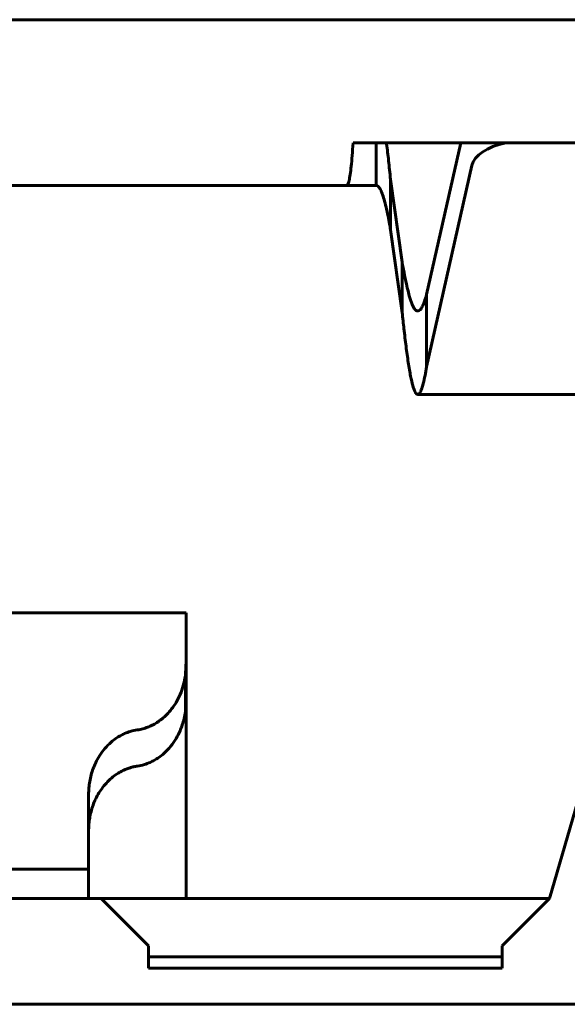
# Model space of a CAD drawing. Header units: millimetres. Extents: x -112 to 98, y -171 to 88.
# Tile 84 of 129: x 19.1 to 21.07, y 5.85 to 9.38. Entities that reach past the tile are written whole.
import ezdxf

# ---------------------------------------------------------------- set-up
doc = ezdxf.new("R2010")
doc.units = ezdxf.units.MM
doc.linetypes.add('K5LT32768', pattern=[0])

msp = doc.modelspace()

# ---------------------------------------------------------------- linework, layer by layer
at = {"color": 150, "linetype": 'K5LT32768', "lineweight": 60, "true_color": 0x0080ff}
for p, q in [((12.0466, 9.3846), (24.3466, 9.3846)), ((12.0466, 9.3846), (24.3466, 9.3846)), ((22.0966, 8.9424), (20.2966, 8.9424)), ((22.0966, 8.9424), (20.2966, 8.9424)), ((20.3795, 8.7896), (20.3795, 8.9424)), ((20.3795, 8.7896), (20.3795, 8.9424)), ((20.6832, 8.9424), (20.5604, 8.3978)), ((20.6832, 8.9424), (20.5604, 8.3978)), ((20.5604, 8.138), (20.7234, 8.8613)), ((20.5604, 8.138), (20.7234, 8.8613)), ((20.4312, 8.8108), (20.4312, 8.6303)), ((20.473, 8.514), (20.4312, 8.8108)), ((20.4312, 8.8108), (20.4312, 8.6303)), ((20.473, 8.514), (20.4312, 8.8108)), ((20.2741, 8.7896), (18.2066, 8.7896)), ((20.2741, 8.7896), (18.2066, 8.7896)), ((20.2741, 8.7896), (20.3795, 8.7896)), ((20.2741, 8.7896), (20.3795, 8.7896)), ((20.4312, 8.6303), (20.473, 8.3335)), ((20.4312, 8.6303), (20.473, 8.3335)), ((20.473, 8.3335), (20.473, 8.514)), ((20.473, 8.3335), (20.473, 8.514)), ((20.5604, 8.3978), (20.5604, 8.138)), ((20.5604, 8.3978), (20.5604, 8.138)), ((21.8644, 8.0388), (20.5289, 8.0388)), ((21.8644, 8.0388), (20.5289, 8.0388)), ((19.6966, 7.2546), (18.6966, 7.2546)), ((19.6966, 7.2546), (18.6966, 7.2546)), ((19.6966, 7.1602), (19.6966, 7.2546)), ((19.6966, 7.1602), (19.6966, 7.2546)), ((19.6966, 7.0785), (19.6966, 7.1602)), ((19.6966, 7.0785), (19.6966, 7.1602)), ((19.6966, 7.0785), (19.6966, 6.9335)), ((19.6966, 7.0785), (19.6966, 6.9335)), ((19.6966, 6.9311), (19.6966, 7.0546)), ((19.6966, 6.9311), (19.6966, 7.0546)), ((19.6941, 6.9004), (19.6941, 7.0302)), ((19.6941, 6.9004), (19.6941, 7.0302)), ((19.6966, 6.9311), (19.6966, 6.2283)), ((19.6966, 6.9311), (19.6966, 6.2283)), ((21.1967, 6.9004), (21.0016, 6.2296)), ((21.1967, 6.9004), (21.0016, 6.2296)), ((19.3466, 6.6024), (19.3466, 6.3872)), ((19.3466, 6.6024), (19.3466, 6.3872)), ((19.3466, 6.3346), (19.3466, 6.3872)), ((19.3466, 6.3346), (19.3466, 6.3872)), ((19.1966, 6.3346), (18.9966, 6.3346)), ((19.1966, 6.3346), (18.9966, 6.3346)), ((19.3466, 6.3346), (19.1966, 6.3346)), ((19.3466, 6.3346), (19.1966, 6.3346)), ((19.3466, 6.3346), (19.3466, 6.2296)), ((19.3466, 6.3346), (19.3466, 6.2296)), ((19.3916, 6.2296), (19.0016, 6.2296)), ((19.3916, 6.2296), (19.0016, 6.2296)), ((21.0016, 6.2296), (19.3916, 6.2296)), ((19.3916, 6.2296), (19.5616, 6.0596)), ((21.0016, 6.2296), (19.3916, 6.2296)), ((19.3916, 6.2296), (19.5616, 6.0596)), ((20.8316, 6.0596), (21.0016, 6.2296)), ((20.8316, 6.0596), (21.0016, 6.2296)), ((19.5616, 5.9796), (19.5616, 6.0596)), ((19.5616, 5.9796), (19.5616, 6.0596)), ((20.8316, 6.0596), (20.8316, 5.9796)), ((20.8316, 6.0596), (20.8316, 5.9796)), ((20.8316, 6.0201), (19.5616, 6.0201)), ((20.8316, 6.0201), (19.5616, 6.0201)), ((19.5616, 5.9796), (20.8316, 5.9796)), ((19.5616, 5.9796), (20.8316, 5.9796)), ((13.1466, 5.8496), (23.2466, 5.8496)), ((13.1466, 5.8496), (23.2466, 5.8496))]:
    msp.add_line(p, q, dxfattribs=at)
msp.add_ellipse((20.9222, 8.8501), major_axis=(-0.2, 0), ratio=0.5, start_param=5.108466, end_param=6.170982, dxfattribs=at)
msp.add_ellipse((20.9222, 8.8501), major_axis=(-0.2, 0), ratio=0.5, start_param=5.108466, end_param=6.170982, dxfattribs=at)
for points, knots in [([(20.2966, 8.9424), (20.2956, 8.926), (20.2934, 8.8956), (20.2899, 8.8575), (20.2861, 8.8274), (20.2822, 8.8056), (20.2782, 8.7925), (20.2755, 8.7896), (20.2741, 8.7896)], [0, 0, 0, 0, 0.167891, 0.335375, 0.50245, 0.668708, 0.834558, 1, 1, 1, 1]), ([(20.2966, 8.9424), (20.2956, 8.926), (20.2934, 8.8956), (20.2899, 8.8575), (20.2861, 8.8274), (20.2822, 8.8056), (20.2782, 8.7925), (20.2755, 8.7896), (20.2741, 8.7896)], [0, 0, 0, 0, 0.167891, 0.335375, 0.50245, 0.668708, 0.834558, 1, 1, 1, 1]), ([(20.4312, 8.8108), (20.4288, 8.8344), (20.4241, 8.8792), (20.4192, 8.9207), (20.4166, 8.9407), (20.4164, 8.9424)], [0, 0, 0, 0, 0.476697, 0.955509, 1, 1, 1, 1]), ([(20.4312, 8.8108), (20.4288, 8.8344), (20.4241, 8.8792), (20.4192, 8.9207), (20.4166, 8.9407), (20.4164, 8.9424)], [0, 0, 0, 0, 0.476697, 0.955509, 1, 1, 1, 1]), ([(20.3795, 8.7896), (20.3819, 8.7896), (20.3866, 8.7874), (20.3937, 8.7778), (20.4008, 8.7619), (20.4079, 8.74), (20.415, 8.7125), (20.4215, 8.6823), (20.4269, 8.6543), (20.4299, 8.6374), (20.4312, 8.6303)], [0, 0, 0, 0, 0.136787, 0.274001, 0.411642, 0.549256, 0.686763, 0.824002, 0.928388, 1, 1, 1, 1]), ([(20.3795, 8.7896), (20.3819, 8.7896), (20.3866, 8.7874), (20.3937, 8.7778), (20.4008, 8.7619), (20.4079, 8.74), (20.415, 8.7125), (20.4215, 8.6823), (20.4269, 8.6543), (20.4299, 8.6374), (20.4312, 8.6303)], [0, 0, 0, 0, 0.136787, 0.274001, 0.411642, 0.549256, 0.686763, 0.824002, 0.928388, 1, 1, 1, 1]), ([(20.5289, 8.3388), (20.5263, 8.3388), (20.5205, 8.3415), (20.5114, 8.3552), (20.502, 8.3802), (20.4936, 8.4109), (20.4862, 8.4435), (20.4796, 8.4769), (20.4752, 8.5014), (20.473, 8.514)], [0, 0, 0, 0, 0.134916, 0.313501, 0.487598, 0.643394, 0.764684, 0.883554, 1, 1, 1, 1]), ([(20.5289, 8.3388), (20.5263, 8.3388), (20.5205, 8.3415), (20.5114, 8.3552), (20.502, 8.3802), (20.4936, 8.4109), (20.4862, 8.4435), (20.4796, 8.4769), (20.4752, 8.5014), (20.473, 8.514)], [0, 0, 0, 0, 0.134916, 0.313501, 0.487598, 0.643394, 0.764684, 0.883554, 1, 1, 1, 1]), ([(20.5604, 8.3978), (20.5579, 8.3885), (20.5528, 8.3719), (20.5451, 8.3536), (20.5374, 8.3421), (20.532, 8.339), (20.5292, 8.3388), (20.529, 8.3388), (20.5289, 8.3388)], [0, 0, 0, 0, 0.242218, 0.484943, 0.728157, 0.971241, 1, 1, 1, 1, 1]), ([(20.5604, 8.3978), (20.5579, 8.3885), (20.5528, 8.3719), (20.5451, 8.3536), (20.5374, 8.3421), (20.532, 8.339), (20.5292, 8.3388), (20.529, 8.3388), (20.5289, 8.3388)], [0, 0, 0, 0, 0.242218, 0.484943, 0.728157, 0.971241, 1, 1, 1, 1, 1]), ([(20.473, 8.3335), (20.4751, 8.3133), (20.4796, 8.2705), (20.4869, 8.2093), (20.4949, 8.1512), (20.5029, 8.104), (20.5109, 8.0695), (20.5186, 8.0476), (20.5245, 8.0398), (20.528, 8.0388), (20.5289, 8.0388)], [0, 0, 0, 0, 0.110596, 0.244492, 0.38816, 0.540654, 0.678637, 0.815564, 0.952638, 1, 1, 1, 1]), ([(20.473, 8.3335), (20.4751, 8.3133), (20.4796, 8.2705), (20.4869, 8.2093), (20.4949, 8.1512), (20.5029, 8.104), (20.5109, 8.0695), (20.5186, 8.0476), (20.5245, 8.0398), (20.528, 8.0388), (20.5289, 8.0388)], [0, 0, 0, 0, 0.110596, 0.244492, 0.38816, 0.540654, 0.678637, 0.815564, 0.952638, 1, 1, 1, 1]), ([(20.5289, 8.0388), (20.5305, 8.0388), (20.5348, 8.041), (20.5414, 8.0529), (20.5485, 8.0762), (20.5548, 8.105), (20.5587, 8.127), (20.5604, 8.138)], [0, 0, 0, 0, 0.158895, 0.40225, 0.630921, 0.830243, 1, 1, 1, 1]), ([(20.5289, 8.0388), (20.5305, 8.0388), (20.5348, 8.041), (20.5414, 8.0529), (20.5485, 8.0762), (20.5548, 8.105), (20.5587, 8.127), (20.5604, 8.138)], [0, 0, 0, 0, 0.158895, 0.40225, 0.630921, 0.830243, 1, 1, 1, 1]), ([(19.6966, 7.0785), (19.6966, 7.0746), (19.6965, 7.0669), (19.696, 7.055), (19.6953, 7.0428), (19.6945, 7.0345), (19.6941, 7.0302)], [0, 0, 0, 0, 0.249608, 0.5, 0.749892, 1, 1, 1, 1]), ([(19.6966, 7.0785), (19.6966, 7.0746), (19.6965, 7.0669), (19.696, 7.055), (19.6953, 7.0428), (19.6945, 7.0345), (19.6941, 7.0302)], [0, 0, 0, 0, 0.249608, 0.5, 0.749892, 1, 1, 1, 1]), ([(19.6941, 7.0302), (19.6923, 7.0177), (19.6874, 6.994), (19.6761, 6.9618), (19.6618, 6.9337), (19.6455, 6.9098), (19.6282, 6.8899), (19.6101, 6.8737), (19.5922, 6.8609), (19.575, 6.8513), (19.5583, 6.844), (19.5407, 6.8382), (19.5283, 6.8357), (19.5216, 6.8347)], [0, 0, 0, 0, 0.112051, 0.22145, 0.328228, 0.428228, 0.524074, 0.612409, 0.697328, 0.772472, 0.841328, 0.915066, 1, 1, 1, 1]), ([(19.6941, 7.0302), (19.6923, 7.0177), (19.6874, 6.994), (19.6761, 6.9618), (19.6618, 6.9337), (19.6455, 6.9098), (19.6282, 6.8899), (19.6101, 6.8737), (19.5922, 6.8609), (19.575, 6.8513), (19.5583, 6.844), (19.5407, 6.8382), (19.5283, 6.8357), (19.5216, 6.8347)], [0, 0, 0, 0, 0.112051, 0.22145, 0.328228, 0.428228, 0.524074, 0.612409, 0.697328, 0.772472, 0.841328, 0.915066, 1, 1, 1, 1]), ([(19.5216, 6.7048), (19.5301, 6.706), (19.5455, 6.7095), (19.5661, 6.7172), (19.5834, 6.7259), (19.6005, 6.7365), (19.6204, 6.7522), (19.6417, 6.7746), (19.6607, 6.8017), (19.6743, 6.8282), (19.6835, 6.8525), (19.6899, 6.8756), (19.6929, 6.892), (19.6941, 6.9004)], [0, 0, 0, 0, 0.109054, 0.197427, 0.266103, 0.335737, 0.428931, 0.550073, 0.672826, 0.774598, 0.84991, 0.925019, 1, 1, 1, 1]), ([(19.5216, 6.7048), (19.5301, 6.706), (19.5455, 6.7095), (19.5661, 6.7172), (19.5834, 6.7259), (19.6005, 6.7365), (19.6204, 6.7522), (19.6417, 6.7746), (19.6607, 6.8017), (19.6743, 6.8282), (19.6835, 6.8525), (19.6899, 6.8756), (19.6929, 6.892), (19.6941, 6.9004)], [0, 0, 0, 0, 0.109054, 0.197427, 0.266103, 0.335737, 0.428931, 0.550073, 0.672826, 0.774598, 0.84991, 0.925019, 1, 1, 1, 1]), ([(19.5216, 6.8347), (19.5132, 6.8336), (19.4979, 6.8302), (19.4776, 6.8225), (19.4608, 6.8141), (19.4442, 6.8039), (19.4252, 6.7893), (19.4049, 6.7688), (19.3867, 6.7442), (19.3729, 6.7195), (19.3629, 6.6961), (19.3557, 6.6736), (19.3506, 6.6503), (19.3476, 6.6267), (19.3468, 6.6105), (19.3466, 6.6024)], [0, 0, 0, 0, 0.097977, 0.177008, 0.237698, 0.298962, 0.379548, 0.480572, 0.584298, 0.671916, 0.74119, 0.809847, 0.875565, 0.938993, 1, 1, 1, 1]), ([(19.5216, 6.8347), (19.5132, 6.8336), (19.4979, 6.8302), (19.4776, 6.8225), (19.4608, 6.8141), (19.4442, 6.8039), (19.4252, 6.7893), (19.4049, 6.7688), (19.3867, 6.7442), (19.3729, 6.7195), (19.3629, 6.6961), (19.3557, 6.6736), (19.3506, 6.6503), (19.3476, 6.6267), (19.3468, 6.6105), (19.3466, 6.6024)], [0, 0, 0, 0, 0.097977, 0.177008, 0.237698, 0.298962, 0.379548, 0.480572, 0.584298, 0.671916, 0.74119, 0.809847, 0.875565, 0.938993, 1, 1, 1, 1]), ([(19.3466, 6.4725), (19.3468, 6.4792), (19.3474, 6.493), (19.3496, 6.5139), (19.3538, 6.536), (19.3603, 6.559), (19.3694, 6.582), (19.3806, 6.6038), (19.3941, 6.6248), (19.4101, 6.6444), (19.4286, 6.6622), (19.4474, 6.6763), (19.4652, 6.6867), (19.4809, 6.6939), (19.4953, 6.6991), (19.5087, 6.7027), (19.5174, 6.7042), (19.5216, 6.7048)], [0, 0, 0, 0, 0.050321, 0.105783, 0.166085, 0.235246, 0.308315, 0.383991, 0.458344, 0.543174, 0.628459, 0.713288, 0.782414, 0.844704, 0.89925, 0.950175, 1, 1, 1, 1]), ([(19.3466, 6.4725), (19.3468, 6.4792), (19.3474, 6.493), (19.3496, 6.5139), (19.3538, 6.536), (19.3603, 6.559), (19.3694, 6.582), (19.3806, 6.6038), (19.3941, 6.6248), (19.4101, 6.6444), (19.4286, 6.6622), (19.4474, 6.6763), (19.4652, 6.6867), (19.4809, 6.6939), (19.4953, 6.6991), (19.5087, 6.7027), (19.5174, 6.7042), (19.5216, 6.7048)], [0, 0, 0, 0, 0.050321, 0.105783, 0.166085, 0.235246, 0.308315, 0.383991, 0.458344, 0.543174, 0.628459, 0.713288, 0.782414, 0.844704, 0.89925, 0.950175, 1, 1, 1, 1])]:
    msp.add_open_spline(points, degree=3, knots=knots, dxfattribs=at)
msp.add_open_spline([(19.6941, 6.9004), (19.6958, 6.9123), (19.6966, 6.9233), (19.6966, 6.9335)], degree=3, dxfattribs=at)
msp.add_open_spline([(19.6941, 6.9004), (19.6958, 6.9123), (19.6966, 6.9233), (19.6966, 6.9335)], degree=3, dxfattribs=at)

doc.saveas('drawing.dxf')
